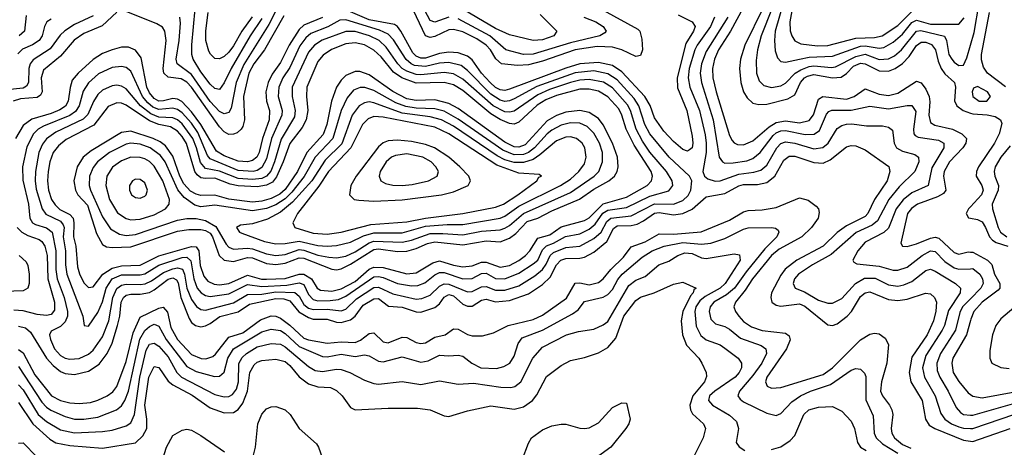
# Model space of a CAD drawing. Header units: inches. Extents: x 501365 to 657855, y 482276 to 547543.
# Tile 41 of 256: x 525935 to 530145, y 504169 to 505999. Entities that reach past the tile are written whole.
import ezdxf

# ---------------------------------------------------------------- set-up
doc = ezdxf.new("R2010")
doc.units = ezdxf.units.IN
doc.header["$MEASUREMENT"] = 0
doc.layers.add('A5520', color=7, linetype='Continuous')
doc.layers.add('A5530', color=7, linetype='Continuous')

msp = doc.modelspace()

# ---------------------------------------------------------------- linework, layer by layer
at = {"layer": 'A5520', "color": 5}
for points, elevation in [([(529256.8, 506150), (529228.3, 505990), (529230, 505950.6), (529236.1, 505930), (529250, 505908.9), (529275.3, 505895.3), (529346.9, 505886.9), (529390, 505889), (529510, 505919.8), (529590, 505922.4), (529622.8, 505930), (529690, 505974.2), (529750, 506034.3)], 2180), ([(527035.2, 506044.8), (527001, 505979), (526893.4, 505806.6), (526861.1, 505730), (526839.3, 505620.7), (526830, 505602.4), (526810, 505595.4), (526790, 505605.4), (526750, 505648.2), (526670, 505764.5), (526608.8, 505810), (526604, 505830), (526617.5, 505910), (526623.3, 505983.3), (526620.3, 506010)], 1960), ([(526970, 506004.4), (526920, 505930), (526839.4, 505790), (526810, 505728.1), (526790, 505700.5), (526770, 505704.3), (526750, 505722.5), (526710, 505776), (526677.1, 505830), (526672, 505850), (526671.4, 505891.4), (526685, 506045)], 1940), ([(528750, 506019.9), (528810.1, 505990), (528823.7, 505970), (528816.4, 505950), (528782.9, 505897.1), (528745.9, 505750), (528747.3, 505707.3), (528788.3, 505610), (528810, 505500.5), (528813.1, 505470), (528810.1, 505450), (528798.6, 505441.4), (528790, 505436.8), (528770, 505444.1), (528730, 505477.8), (528690, 505521.5), (528650, 505579.5), (528631.4, 505631.4), (528607.8, 505670), (528510, 505775.4), (528470, 505802.2), (528410, 505815.6), (528330, 505809.3), (528270, 505792.1), (528030, 505701.1), (528010, 505696.2), (527990, 505698.6), (527970, 505709.3), (527946.6, 505730), (527910.2, 505770), (527870, 505826.8), (527850, 505842.5), (527810, 505857.1), (527770, 505860), (527730, 505854.1), (527670, 505834.7), (527650, 505834.8), (527630, 505843.3), (527616.7, 505856.7), (527565.1, 505950), (527550.1, 505970.1), (527537.8, 505977.8), (527430, 505998.8), (527290, 506057.9)], 2020), ([(527770, 506009.1), (527710, 505988.8), (527690, 505995.8), (527657.2, 506057.2)], 1960), ([(528160.9, 506020.9), (528231.5, 505950), (528219.7, 505930), (528170, 505913.3), (528130, 505910.3), (528030, 505934), (527970, 505961.7), (527810, 506055)], 1940), ([(529028.7, 506050), (528974.5, 505950), (528922.7, 505870), (528905.6, 505830), (528897.2, 505790), (528899.1, 505750), (528912.8, 505690), (528970, 505503.9), (528981.9, 505481.9), (528990, 505471.5), (529004.7, 505464.7), (529030, 505462.9), (529070, 505480.1), (529139.2, 505540.8), (529170, 505558.8), (529210, 505566.1), (529270, 505557.3), (529310, 505567.1), (529328.7, 505591.3), (529350, 505659), (529369.3, 505670.7), (529470, 505658.6), (529503.2, 505670), (529550, 505703.3), (529610, 505679.9), (529650, 505674.9), (529690, 505684.7), (529770, 505735.3), (529790, 505728), (529810, 505700.9), (529824.4, 505670), (529827.2, 505647.2), (529822.3, 505590), (529830, 505559.5), (529847.4, 505547.4), (529923.2, 505530), (529963.6, 505510), (529982.7, 505490), (529980.8, 505470), (529967.8, 505450), (529910.7, 505390), (529887.6, 505350), (529884.8, 505330), (529895.2, 505270), (529884.4, 505255.6), (529859.5, 505240.5), (529773.6, 505210), (529748.4, 505191.6), (529731.5, 505170), (529703, 505043), (529710.2, 505030.2), (529730, 505028.4), (529770, 505039.5), (529830, 505064.6), (529850, 505069), (529864.4, 505064.4), (529930, 505002.2), (529950, 504995.9), (529990, 505005.7), (530000, 505004.7)], 2080), ([(529114, 506050), (529036.3, 505890), (529016.8, 505830), (529012.7, 505790), (529018.4, 505730), (529029.7, 505690), (529045, 505665), (529070, 505642.2), (529095.4, 505635.4), (529130, 505637.9), (529220.1, 505659.9), (529250, 505677.7), (529274.3, 505730), (529290, 505749.5), (529303.3, 505756.7), (529330, 505764.6), (529410, 505750), (529447, 505753), (529470, 505768.7), (529499.9, 505800.1), (529530, 505813.3), (529550, 505810.5), (529610, 505779.8), (529650, 505778.7), (529678.7, 505790), (529710, 505812.1), (529738, 505842), (529770, 505887.8), (529790, 505902.6), (529810, 505902.2), (529833.2, 505893.2), (529850.6, 505870.6), (529861.9, 505821.9), (529875, 505790), (529890, 505767.4), (529931.4, 505730), (529936.8, 505710), (529931.6, 505651.6), (529942, 505630), (529969, 505610), (530000, 505599)], 2120), ([(529152.5, 506047.5), (529105.5, 505930), (529089.1, 505870), (529084, 505824), (529085.6, 505770), (529097, 505737), (529117.2, 505717.2), (529150, 505708.6), (529190, 505716), (529210, 505726.7), (529250.6, 505770), (529275, 505785), (529310, 505798.1), (529330, 505801.2), (529406.1, 505793.9), (529423.3, 505796.7), (529510, 505841.6), (529550, 505851.3), (529610, 505829.1), (529650, 505831.7), (529675.2, 505844.8), (529704.8, 505870), (529770, 505949.5), (529787.8, 505952.2), (529889, 505929), (529898.1, 505910), (529908.1, 505850), (529920.1, 505830), (529930, 505816.8), (529950, 505802.8), (529970, 505804.1), (529984.5, 505835.5), (530000, 505890.2)], 2140), ([(529202.1, 506077.9), (529165.5, 505950), (529162.1, 505910), (529165.6, 505865.6), (529175.4, 505835.4), (529190, 505820.5), (529210, 505817.6), (529270, 505829.8), (529310, 505838.3), (529410, 505842.1), (529530, 505886.3), (529550, 505887.5), (529610, 505876.6), (529630, 505879.7), (529670, 505903.2), (529710, 505937.4), (529750, 505986.8), (529770, 505996.4), (529830, 505980), (529950, 505979.3), (529972.9, 506007.1)], 2160), ([(526250, 506015.5), (526170, 505978.6), (526128.3, 505951.7), (526107.9, 505932.1), (526065.2, 505874.8), (525992.5, 505827.5), (525980.4, 505810), (525974.3, 505790), (525972.4, 505730), (525965.1, 505714.9), (525950, 505706.5), (525880.9, 505699.1)], 1960), ([(526350, 506031.7), (526287.4, 505972.6), (526210, 505939.5), (526168.7, 505911.3), (526110, 505843.1), (526037.6, 505782.4), (526027.2, 505750), (526032, 505690), (526023.8, 505676.2), (526010, 505666.6), (525939.1, 505660.9), (525906.9, 505650)], 1980), ([(527230, 506008.8), (527150, 505974.8), (527130, 505957.5), (527087.5, 505890), (527050, 505815.1), (527014.8, 505765.2), (526997.9, 505730), (526987.8, 505690), (526990.6, 505650), (527003.1, 505610), (527001.3, 505570), (526973.6, 505490), (526958.5, 505430), (526949.1, 505410.9), (526930, 505396), (526909.3, 505390.7), (526870, 505393.2), (526810, 505416.1), (526776.3, 505436.3), (526710, 505550.7), (526670, 505604.9), (526628.8, 505648.8), (526610, 505659.4), (526590, 505662.1), (526550, 505651.4), (526530, 505650.8), (526510, 505661.1), (526490, 505685.7), (526479.5, 505710), (526455, 505835), (526430, 505868.8), (526401.1, 505881.1), (526370, 505881.3), (526330, 505870.6), (526290, 505854.8), (526250, 505829.2), (526185.7, 505770), (526160.3, 505739.7), (526150.6, 505709.4), (526142.7, 505650), (526131.1, 505628.9), (526106.9, 505613.1), (526070, 505597.9), (525987, 505573), (525950, 505546.4), (525917.7, 505490)], 2020), ([(525963.4, 506016.6), (525955.2, 505950), (525933, 505930)], 1920), ([(527065.3, 506014.7), (526981.7, 505870), (526936.8, 505810), (526915.4, 505770), (526892, 505670), (526896.6, 505570), (526890, 505542.2), (526882.9, 505530), (526865, 505515), (526850, 505508.4), (526830, 505507.6), (526810, 505518.5), (526790, 505540.2), (526670, 505709.7), (526650, 505731.5), (526625.7, 505745.7), (526570, 505752.9), (526551.5, 505770), (526548.8, 505790), (526561.4, 505910), (526555.6, 505950), (526546.4, 505966.4), (526521.8, 505981.8), (526390, 506034.2)], 1980), ([(526928.9, 506011.1), (526885.2, 505950), (526850, 505886.8), (526830, 505860.4), (526810, 505840.9), (526790, 505831.2), (526770, 505832.9), (526750.8, 505850.8), (526743.8, 505863.8), (526730.7, 505910), (526730.6, 505950.6), (526740.9, 506030)], 1920), ([(528430, 506039.8), (528578.1, 505958.1), (528587.4, 505950), (528595.3, 505915.3), (528598, 505870), (528590, 505846.3), (528570, 505842), (528510.2, 505870.2), (528470, 505881.4), (528404.8, 505884.8), (528310, 505870), (528170, 505820.9), (528110, 505805.8), (528063.5, 505803.5), (527995.1, 505810), (527971.1, 505831.1), (527948.3, 505870), (527930, 505890.2), (527890, 505917.4), (527830, 505946.5), (527790, 505956.8), (527770, 505955.7), (527710, 505927.6), (527690, 505923), (527670.2, 505930.2), (527618.6, 506038.5)], 1980), ([(528347.9, 506010), (528398.4, 505990), (528429.3, 505970), (528443.2, 505950), (528437.2, 505942.8), (528415.3, 505930), (528290, 505899.6), (528131.2, 505851.2), (528090, 505850.2), (528013.6, 505870), (527945, 505930), (527810, 506003.1)], 1960), ([(528906.1, 506010), (528889, 505970), (528832, 505890), (528822.3, 505870), (528798.1, 505790), (528793.5, 505750), (528800.6, 505710), (528841.1, 505610), (528865.8, 505505.8), (528870.9, 505470), (528870.3, 505430), (528856.1, 505350), (528862.6, 505330), (528878, 505318), (528908.1, 505308.1), (528930, 505309.4), (529010, 505337.9), (529074.2, 505345.8), (529104.5, 505355.5), (529130, 505377.1), (529172, 505450), (529190, 505469.3), (529210, 505476.3), (529249.9, 505470.1), (529330, 505445.8), (529368.4, 505451.6), (529391.4, 505470), (529430, 505533), (529450, 505546.8), (529470, 505552.2), (529493.4, 505553.4), (529555.7, 505544.3), (529624.7, 505544.7), (529650, 505539.4), (529666.4, 505526.4), (529673.7, 505470), (529684.7, 505450), (529710, 505435.8), (529762.5, 505422.5), (529778.4, 505410), (529779.4, 505390), (529762.4, 505350), (529696, 505284), (529651, 505230), (529602.2, 505137.8), (529579.9, 505120.1), (529512.1, 505087.9), (529405.2, 504994.8), (529325, 504950), (529264.8, 504910), (529248, 504890), (529242.9, 504870), (529250.2, 504850), (529290, 504835.2), (529350, 504799.5), (529390, 504786.3), (529410, 504786.5), (529450, 504805.7), (529509.2, 504870.8), (529547, 504892.9), (529593.5, 504893.5), (529650, 504865), (529690, 504858.6), (529716, 504864), (529750, 504878.4), (529810, 504925.9), (529830, 504931.4), (529850, 504923.1), (529936.1, 504870), (529958, 504850), (529956.8, 504830), (529905.8, 504754.2), (529889.4, 504690.6), (529879.4, 504670), (529810, 504561.4), (529795.1, 504510), (529803.1, 504470), (529849.1, 504390), (529874.1, 504314.1), (529891.4, 504290), (529919.6, 504270), (529950, 504256.8), (529970, 504251.3), (530000, 504250.2)], 2040), ([(528962.3, 506010), (528870, 505863.4), (528850.1, 505810.1), (528844.1, 505770), (528849.8, 505730), (528899.8, 505570), (528926.1, 505410), (528940.2, 505390), (528950, 505385.2), (528985.9, 505385.9), (529044.7, 505395.3), (529070, 505404.6), (529101.6, 505430), (529156.9, 505503.1), (529170, 505514.6), (529190, 505523), (529210, 505524.4), (529293, 505507), (529331.4, 505508.6), (529355.2, 505524.8), (529384.9, 505595.1), (529394.2, 505605.8), (529407.7, 505612.3), (529490, 505611.8), (529570, 505628.5), (529650, 505617.1), (529730, 505632.3), (529750, 505631.3), (529766.4, 505606.4), (529756.4, 505530), (529758.2, 505510), (529763.4, 505503.4), (529776.1, 505496.1), (529863.8, 505483.8), (529886, 505470), (529886.8, 505450), (529835.5, 505364.5), (529818.8, 505290), (529750, 505258.1), (529712.4, 505227.6), (529682.9, 505190), (529650, 505107.6), (529630, 505088.2), (529550, 505047.5), (529518.5, 505010), (529497.3, 504970), (529501.4, 504961.4), (529514.1, 504954.1), (529610, 504944.5), (529670, 504926.9), (529690, 504927.5), (529730, 504940.3), (529794.4, 504990), (529830.1, 505010.1), (529850, 505007.3), (529890, 504963.8), (529930, 504936.9), (529950, 504931.3), (530000, 504933.5)], 2060), ([(526070, 506000.6), (526050.8, 505989.2), (526041, 505970), (526030.8, 505930), (526018.3, 505910), (525990, 505890.9), (525947.4, 505872.5), (525927.1, 505852.9)], 1940), ([(525930, 504687), (525959.8, 504679.8), (525982, 504662), (526050.4, 504550), (526078.6, 504518.6), (526110, 504494.2), (526130, 504485.7), (526170, 504480.7), (526230, 504495.2), (526275.5, 504524.5), (526310, 504570.1), (526330, 504615.3), (526353.7, 504690), (526363.6, 504730), (526369.8, 504790), (526379.3, 504810), (526390, 504819.8), (526410, 504825), (526450, 504824), (526490, 504832.2), (526510, 504842.4), (526570, 504888.1), (526590, 504893.8), (526605.4, 504885.4), (526613.1, 504873.1), (526624.5, 504810), (526659.7, 504719.7), (526670, 504703.6), (526686.7, 504690), (526710, 504684.3), (526730, 504688.6), (526750, 504699.4), (526790.6, 504729.4), (526870, 504748.5), (526917.8, 504782.2), (527030, 504805.7), (527064.1, 504804.1), (527090, 504796.7), (527128.8, 504748.8), (527170, 504724), (527190, 504717.4), (527250, 504717.6), (527290, 504704.4), (527310, 504703.7), (527350, 504714.3), (527369, 504731), (527403.2, 504776.8), (527450, 504804.5), (527470, 504805.3), (527512.7, 504772.7), (527570, 504769.1), (527630, 504749.4), (527650, 504747.3), (527710, 504766.8), (527730, 504782.8), (527750, 504811.9), (527770, 504822.9), (527790, 504816.8), (527830, 504781.4), (527850, 504773.1), (527870, 504773.7), (527910, 504798.7), (527930, 504802.7), (527970, 504791.5), (528030, 504797.5), (528110, 504825.7), (528170, 504866.3), (528202.8, 504897.2), (528230, 504950.1), (528249.5, 504970.5), (528270, 504977.6), (528330, 504978.1), (528350, 504982.7), (528390, 505004.8), (528445.3, 505050), (528474.4, 505105.6), (528490, 505116.9), (528550, 505118.9), (528575.3, 505124.7), (528602.2, 505137.8), (528650, 505171.5), (528670, 505174.3), (528730, 505163.7), (528770, 505169.8), (528811.1, 505188.9), (528870, 505241.4), (528950, 505254.7), (529010, 505287.7), (529030, 505293.2), (529090, 505293.3), (529130, 505301.8), (529163.3, 505330), (529201.9, 505398.1), (529225.6, 505414.4), (529250, 505415.4), (529330, 505387.7), (529370, 505385.4), (529400.4, 505399.6), (529470, 505455.2), (529490, 505460.7), (529510, 505459.6), (529550, 505442), (529650.9, 505370.9), (529655.8, 505350), (529644.3, 505310), (529590.1, 505230), (529561.7, 505170), (529550, 505156.8), (529470, 505116.9), (529430, 505088.1), (529370.7, 505029.3), (529258.2, 504970), (529208.3, 504931.7), (529190, 504905.9), (529150.1, 504830), (529146.3, 504810), (529151.5, 504790), (529170, 504777.1), (529190, 504773.6), (529270, 504783), (529292.7, 504772.7), (529390, 504693.3), (529410, 504690.6), (529430, 504697.6), (529472.9, 504730), (529491.9, 504750), (529530, 504814.3), (529550, 504830.8), (529570, 504834.5), (529650, 504801.7), (529690, 504797.3), (529730, 504803.2), (529808.1, 504828.1), (529830, 504825.5), (529846.8, 504810), (529854.6, 504790), (529852.3, 504752.3), (529842.2, 504710), (529815.1, 504650), (529750, 504555.2), (529737.6, 504490), (529745, 504450), (529794.1, 504370), (529808, 504290), (529824.3, 504264.3), (529847.9, 504250), (529970, 504199.2), (530000, 504195)], 2020), ([(525930, 504588.2), (525950, 504574.1), (525999.6, 504479.6), (526072, 504390), (526109.8, 504369.8), (526150, 504360.2), (526190, 504356.3), (526238.3, 504361.7), (526270, 504370.8), (526310, 504390.1), (526333.2, 504406.8), (526350.8, 504429.2), (526390, 504537), (526420.3, 504659.7), (526450, 504726.6), (526530, 504764.8), (526548.4, 504768.4), (526567.8, 504747.8), (526581.2, 504681.2), (526609.6, 504630), (526670, 504566.1), (526710.6, 504549.4), (526731.8, 504548.2), (526761.6, 504558.4), (526772.9, 504567.1), (526830, 504640.4), (526890, 504659), (526965.2, 504714.8), (527010, 504731.4), (527030, 504730.3), (527050, 504722.1), (527090, 504691.9), (527150, 504636.6), (527170, 504628.7), (527250, 504614.6), (527310, 504620.2), (527370, 504617.8), (527392, 504628), (527430, 504656.8), (527450, 504658.7), (527490, 504620.8), (527510, 504617), (527570, 504640.9), (527590, 504639), (527630, 504618), (527650, 504613.1), (527670, 504616.6), (527710, 504640.7), (527754.8, 504650), (527790, 504676.8), (527810, 504675.3), (527850, 504652.6), (527870, 504646.3), (527913.6, 504646.4), (527961, 504659), (528024.1, 504690), (528130, 504716.4), (528170, 504734.7), (528273, 504807), (528310, 504872.1), (528330, 504873.3), (528370, 504865.1), (528410, 504874.3), (528430, 504890), (528463.2, 504930), (528517.4, 504982.6), (528550, 505026.9), (528610, 505048.8), (528670, 505083.1), (528730, 505081.7), (528848.4, 505091.6), (528970, 505141.4), (529030, 505177.2), (529050, 505182.9), (529110, 505185.6), (529170, 505194.7), (529270, 505236.6), (529306.4, 505226.4), (529341.3, 505201.3), (529350.2, 505190), (529353.9, 505173.9), (529348.7, 505150), (529321, 505110), (529279.1, 505070), (529182.9, 505017.1), (529149.9, 504990.1), (529067.8, 504890), (529037.7, 504842.3), (528995.4, 504790), (528988.5, 504770), (528995.1, 504750), (529009.6, 504730), (529030, 504708), (529064.1, 504684.1), (529110, 504668.9), (529210, 504657.5), (529225.8, 504645.8), (529229.5, 504629.5), (529214.2, 504590), (529129.7, 504470), (529123.9, 504450), (529130.7, 504430.7), (529150, 504422.1), (529190, 504424.6), (529370, 504481), (529410.5, 504509.5), (529530, 504629.2), (529570, 504653.8), (529590, 504657.9), (529610, 504654.6), (529636.1, 504636.1), (529649.5, 504609.5), (529643.1, 504530), (529619.9, 504450), (529616, 504410), (529624.4, 504390), (529654.7, 504350), (529664.3, 504330), (529667.9, 504310), (529661.7, 504250), (529664.6, 504230), (529675.9, 504210), (529710, 504180.6), (529745.8, 504165.8)], 1980), ([(530000, 505198.8), (529991.9, 505190), (529982.6, 505170), (529991.6, 505151.6), (530000, 505149.8)], 2120), ([(525925.2, 505110), (525944.6, 505090), (525970, 505075.5), (526018.4, 505058.4), (526030.2, 505050.2), (526042.1, 505030), (526052.3, 504990), (526056, 504890), (526084.1, 504790), (526083.8, 504756.2), (526070, 504737.7), (526050, 504732.9), (526010, 504737.7), (525950, 504753), (525910, 504756.1)], 2020), ([(525930, 504515.1), (526030, 504363), (526050, 504341.2), (526068.7, 504328.7), (526130, 504301.4), (526170, 504289.8), (526210, 504289.5), (526270, 504298.6), (526349.9, 504330.1), (526370, 504346.9), (526385.3, 504370), (526401.1, 504410), (526448.7, 504631.3), (526470, 504668.4), (526490, 504686.1), (526510, 504695.6), (526530, 504687.7), (526562, 504630), (526650, 504514.4), (526690, 504493), (526768.4, 504471.6), (526790, 504473.5), (526808.9, 504491.1), (526825.7, 504550), (526850, 504590.4), (526970, 504663.4), (527010, 504675.4), (527050, 504668.9), (527070, 504656.1), (527130, 504601), (527230, 504557.9), (527250, 504556.5), (527310, 504567.6), (527370, 504558.5), (527410, 504565.2), (527430, 504561.2), (527470, 504538.5), (527490, 504535.2), (527570, 504555.7), (527650, 504533.4), (527681.3, 504538.7), (527730, 504564), (527770, 504560.1), (527810, 504563.1), (527830, 504559.8), (527868.8, 504528.8), (527907.3, 504510), (527974.2, 504505.8), (528004.7, 504515.3), (528030.9, 504530), (528050, 504559.7), (528066.2, 504613.8), (528083, 504637), (528170, 504670.1), (528299, 504741), (528322.6, 504757.4), (528350, 504792.5), (528430, 504811.9), (528450, 504822.6), (528470, 504845), (528492.7, 504887.3), (528511, 504910), (528596.5, 504983.5), (528639.9, 505010), (528690.7, 505029.3), (528770, 505044.9), (528850, 505038.5), (528890, 505042.6), (528950, 505063.3), (529030, 505102.7), (529050, 505108.3), (529149.5, 505109.5), (529167, 505107), (529177.8, 505097.8), (529181.5, 505090), (529172.7, 505070), (529121.6, 505018.4), (529040.6, 504919.4), (528991.4, 504850), (528957.7, 504822.3), (528903, 504790), (528886.9, 504770), (528882.8, 504750), (528890, 504718.2), (528910, 504697.3), (528950, 504685.6), (528970, 504674.7), (529016.4, 504636.4), (529105, 504605), (529125.1, 504590), (529128.1, 504570), (529108, 504530), (529070, 504476.8), (529012.5, 504410), (529006, 504390), (529015.5, 504375.5), (529030, 504364.2), (529130, 504315.3), (529170, 504305.4), (529190, 504313.9), (529236.7, 504363.3), (529272.9, 504390), (529316.8, 504410), (529402.5, 504437.5), (529490, 504499.8), (529510, 504506.5), (529530, 504503.2), (529547.1, 504487.1), (529552.3, 504472.3), (529552.3, 504372.3), (529584.5, 504304.5), (529588.8, 504230), (529597.6, 504210), (529624.3, 504184.4), (529690, 504143.7)], 1960), ([(525930, 504436.4), (525950, 504415.3), (526013.6, 504310), (526050, 504280.1), (526110, 504243.5), (526170, 504231.7), (526290, 504236.7), (526330, 504243.3), (526390, 504261), (526410, 504274.5), (526426.6, 504310), (526448.4, 504470), (526475.4, 504584.6), (526490, 504610.1), (526510, 504614.3), (526530, 504602.3), (526570, 504556.7), (526607.1, 504490), (526627.7, 504470), (526770, 504395.4), (526810, 504385.5), (526830, 504387.3), (526844.6, 504395.4), (526862, 504418), (526870.6, 504450), (526872.6, 504527.4), (526887, 504553), (526905, 504570), (526950, 504599.1), (527010, 504613.6), (527050, 504610.1), (527070, 504599.6), (527170, 504515.6), (527198.5, 504498.5), (527230, 504493.5), (527290, 504503.8), (527310, 504502.2), (527346.4, 504490), (527410, 504456.6), (527450, 504442.2), (527470, 504439.6), (527570, 504450.7), (527650, 504437.5), (527730, 504453.3), (527810, 504438.8), (527875.9, 504444.1), (527992.9, 504427.1), (528034.6, 504425.4), (528052.1, 504430), (528077.6, 504450), (528129.3, 504550.7), (528170, 504597.3), (528273.1, 504650), (528325, 504665), (528390, 504675.1), (528430, 504692.7), (528450, 504707.5), (528539, 504861), (528570, 504883.7), (528610, 504899.6), (528668.3, 504950), (528710, 504965.2), (528749.4, 504990.6), (528779, 505001), (528810, 504998.3), (528850, 504979.3), (528870, 504977.5), (528990, 504997.7), (529013, 504993), (529015.9, 504970), (528951.9, 504870), (528929.7, 504850), (528866.1, 504814), (528843.9, 504796.1), (528826.1, 504770), (528822.2, 504750), (528828, 504688), (528847.4, 504647.4), (528870, 504629.7), (528930, 504607.1), (528950, 504594.1), (529007.4, 504550), (529021.4, 504530), (529021.1, 504510), (529011.7, 504490), (528994.3, 504470), (528907.5, 504410), (528885.1, 504390), (528880.1, 504370), (528897.6, 504350), (528970, 504306.4), (528999.3, 504279.3), (529008.8, 504250), (528999, 504190), (529011.7, 504171.7), (529036, 504156)], 1940), ([(525933.4, 504990), (525962.4, 504962.4), (525970, 504947.1), (525975.6, 504910), (525976.3, 504870), (525970.4, 504849.6), (525950, 504839.1), (525870, 504835.6)], 1980), ([(525930, 504360.7), (525991.9, 504270), (526064.1, 504204.1), (526090, 504188.9), (526150, 504177.1), (526290, 504165.8), (526430, 504188.8), (526462.3, 504217.7), (526478.3, 504250), (526479.6, 504290), (526470.8, 504350), (526487, 504470), (526510, 504514.8), (526530, 504510.9), (526570, 504451.8), (526590, 504436.4), (526672.4, 504392.4), (526750, 504338.8), (526810, 504316.1), (526850, 504318.4), (526870, 504330.9), (526890, 504357.7), (526909.5, 504410), (526919.4, 504490), (526937.7, 504522.3), (526950, 504533.2), (526970, 504541.4), (527030, 504546), (527070, 504536.7), (527090, 504519.9), (527130.9, 504470.9), (527170, 504441.1), (527210, 504428.3), (527264.6, 504424.6), (527290, 504412), (527313.7, 504390), (527350, 504339.2), (527370, 504329.4), (527510, 504336.4), (527636.5, 504336.5), (527690.1, 504330.1), (527750, 504303.8), (527770, 504301.6), (527850, 504326), (527950, 504346.4), (528050, 504332.1), (528090, 504342.8), (528128.3, 504370), (528146, 504394), (528188, 504472), (528250, 504519.8), (528290, 504540.1), (528350, 504553.1), (528410, 504574.1), (528450, 504596.8), (528484.4, 504635.6), (528518.8, 504730), (528570, 504797.5), (528590, 504811.2), (528648.6, 504830), (528730, 504867.1), (528770, 504875.3), (528827, 504850), (528817.6, 504842.4), (528814.9, 504830), (528802.9, 504817.1), (528770.3, 504750), (528763.2, 504710), (528769.3, 504650), (528786.6, 504606.6), (528839.5, 504550), (528852.1, 504530), (528870.1, 504490), (528871.8, 504471.8), (528862.7, 504450), (528813.5, 504390), (528801.1, 504350), (528802.9, 504330), (528812.2, 504312.2), (528858.3, 504270), (528868, 504250), (528857.5, 504210), (528818, 504130)], 1920), ([(530000, 504804.2), (529966.4, 504770), (529954.3, 504745.7), (529936.6, 504670), (529872.7, 504570), (529857.2, 504530), (529858.1, 504498.1), (529868.8, 504470), (529904.6, 504410), (529939.4, 504339.4), (529957.8, 504317.8), (529970, 504309.4), (530000, 504307.1)], 2060), ([(530000, 504711.6), (529983.3, 504650), (529925.1, 504550), (529920.9, 504530), (529926.6, 504490), (529950, 504450.6), (529990, 504402.7), (530000, 504395.1)], 2080), ([(528084.3, 504115.7), (528110, 504187.1), (528124.2, 504210), (528170, 504244.4), (528210, 504261), (528250, 504267.8), (528270, 504267.8), (528330, 504251.7), (528350, 504249.4), (528370, 504253.2), (528410, 504274.2), (528470, 504340.2), (528510, 504359.6), (528530, 504358), (528545.1, 504290), (528539.6, 504270), (528527.3, 504250), (528463.1, 504170), (528379.9, 504110)], 1880), ([(526930, 504119.1), (526943.3, 504170), (526953.6, 504270), (526970, 504310.9), (526990, 504334.6), (527010, 504342.7), (527030, 504343.2), (527070.2, 504330), (527091.6, 504310), (527130.2, 504250), (527204.4, 504184.4), (527213.3, 504170), (527249, 504069)], 1880), ([(529150, 504159.3), (529190, 504171.2), (529230, 504197.9), (529250, 504219.8), (529288.2, 504310), (529309.8, 504330), (529350, 504341), (529410, 504343.5), (529450, 504323.6), (529490, 504281.3), (529504, 504250), (529517.8, 504190), (529530.1, 504170), (529555, 504155)], 1940), ([(526530, 504065.5), (526562.9, 504170), (526590, 504219.7), (526630, 504242.3), (526650, 504246.2), (526670, 504242.1), (526710, 504219.9), (526810.9, 504150)], 1880), ([(525930, 504186.8), (525950, 504188.3), (526008.1, 504128.1)], 1880)]:
    msp.add_lwpolyline(points, dxfattribs=dict(at, elevation=elevation))
for points, elevation in [([(527330, 505998), (527303.7, 505996.3), (527252.2, 505967.8), (527180.5, 505939.5), (527158.4, 505921.6), (527133.2, 505886.8), (527090, 505794.4), (527060.8, 505750), (527043.3, 505710), (527041, 505670), (527057.9, 505610), (527056.4, 505590), (527011.9, 505490), (526990, 505403.2), (526970, 505367), (526950, 505353.8), (526933.4, 505350), (526870, 505353.5), (526750, 505403.1), (526738.5, 505418.5), (526696.4, 505516.4), (526670, 505555.5), (526630, 505600.5), (526610, 505614.4), (526590, 505619.9), (526530, 505614.9), (526505.1, 505625.1), (526482.8, 505642.8), (526460.9, 505670), (526410, 505779), (526390, 505794.6), (526370, 505799.1), (526330, 505794.2), (526272.5, 505767.5), (526230, 505729), (526206.3, 505693.7), (526189.3, 505630), (526174.4, 505605.6), (526150, 505589.1), (526036.7, 505543.3), (526014.4, 505530), (525993.8, 505510), (525965.2, 505454.8), (525947.7, 505370), (525948.3, 505311.7), (525973.2, 505210), (525978.4, 505150), (525990.1, 505130.1), (526002.2, 505122.2), (526050, 505108.8), (526074.2, 505090), (526089.4, 505010), (526090.2, 504930), (526095.3, 504890), (526125, 504810), (526139.9, 504750), (526139.8, 504730), (526130, 504705.6), (526110, 504686.7), (526070, 504665.6), (526063, 504650), (526066.5, 504630), (526084, 504590), (526110, 504562), (526130, 504550.5), (526150, 504545.9), (526190, 504549.4), (526230, 504568.2), (526250, 504584.9), (526290, 504641.5), (526316.3, 504710), (526333.4, 504810), (526350.7, 504849.3), (526370, 504863.4), (526390, 504867.8), (526450, 504865.5), (526471.1, 504868.9), (526498.8, 504881.2), (526550, 504917.2), (526590, 504932.4), (526610, 504937.7), (526631.4, 504931.4), (526640.5, 504910), (526650.4, 504850), (526670, 504801.2), (526691.6, 504771.6), (526710, 504758.8), (526730, 504755.9), (526850, 504787.5), (526910, 504823.7), (526970, 504825.1), (527030, 504834.2), (527112, 504832), (527130, 504816.4), (527150, 504779.9), (527170, 504765.3), (527190, 504758.8), (527250, 504759.9), (527310, 504752.8), (527330, 504760.4), (527375.5, 504804.5), (527450, 504853), (527470, 504855), (527530, 504825.7), (527630, 504803.7), (527654, 504806), (527690, 504820.7), (527730, 504859), (527750, 504869.3), (527770, 504867.2), (527850, 504834.3), (527870, 504835.9), (527910, 504856.5), (527930, 504857.7), (527970, 504841), (528010, 504841.6), (528070, 504860.8), (528137.5, 504902.5), (528170, 504930.7), (528186.5, 504953.5), (528203.7, 504990), (528217.8, 505002.2), (528270, 505023.5), (528330, 505030.3), (528390, 505062.1), (528421.8, 505090), (528445.1, 505134.9), (528462.9, 505150), (528550, 505159.1), (528650, 505211.5), (528730, 505209.6), (528770, 505225.9), (528793, 505247), (528805, 505270), (528809, 505310), (528799.3, 505330), (528711.6, 505410), (528630, 505509.9), (528607.8, 505550), (528583.1, 505630), (528562.3, 505662.3), (528490, 505741.5), (528450, 505767.5), (528390, 505780.2), (528310, 505771.3), (528146.9, 505713.1), (528050, 505660.6), (528030, 505651.7), (528010, 505649.3), (527990, 505654.1), (527950, 505680.4), (527850, 505782.1), (527822.5, 505802.5), (527770, 505815.6), (527730, 505812.5), (527670, 505798.1), (527623.4, 505803.3), (527608.6, 505810), (527588.2, 505828.2), (527533.3, 505913.3), (527510, 505937.4), (527474.1, 505954.1)], 2040), ([(527330, 505948.4), (527228.6, 505911.4), (527195.1, 505890), (527170, 505860.4), (527100.8, 505710), (527099.9, 505670), (527113.6, 505610), (527110, 505583.7), (527052.9, 505487.1), (527024.7, 505390), (527008.6, 505351.4), (526990.9, 505329.1), (526970, 505319.1), (526930, 505314.8), (526870, 505319.7), (526790, 505350.5), (526730, 505362.5), (526707.7, 505387.7), (526691.2, 505450), (526675.2, 505490), (526630, 505553.1), (526610, 505569.7), (526590, 505578.6), (526530, 505582.3), (526496.2, 505596.2), (526451.7, 505630), (526390, 505703), (526370, 505715.1), (526350, 505718.9), (526330, 505716.2), (526290, 505697.4), (526270, 505679.2), (526250.5, 505649.5), (526226.1, 505593.9), (526206.5, 505573.5), (526090, 505517.9), (526050.5, 505489.5), (526033.1, 505466.9), (526017.1, 505430), (526002.3, 505350), (526001.3, 505310), (526006.4, 505273.6), (526031.7, 505190), (526047, 505167), (526110, 505136.8), (526121.7, 505121.7), (526124.9, 505110), (526121.8, 505070), (526131, 505010), (526130.7, 504950), (526136.2, 504910), (526205.8, 504730), (526210.5, 504690.5), (526230, 504687.2), (526270, 504745.5), (526288.7, 504791.3), (526305.3, 504850), (526330.7, 504890), (526370, 504907), (526450, 504907.3), (526470, 504912), (526530.8, 504949.2), (526630, 504981.3), (526650, 504982.9), (526666.5, 504966.5), (526679.3, 504890), (526694.6, 504850), (526710.6, 504830), (526730, 504818.3), (526750, 504814.3), (526830, 504825.8), (526910, 504865.5), (526970, 504856.8), (527077.2, 504862.8), (527130, 504872.6), (527150, 504866.1), (527170, 504823.4), (527190, 504802.3), (527210, 504796.3), (527262.9, 504797.1), (527298.5, 504801.5), (527330, 504815.5), (527450, 504898.4), (527470, 504899.9), (527490, 504895.3), (527550, 504870), (527610, 504859.8), (527637.8, 504862.2), (527667.3, 504872.7), (527710, 504907.7), (527730, 504917.5), (527750, 504916.8), (527830, 504890.6), (527870, 504892), (527910, 504913.4), (527930, 504914.2), (527970, 504891.9), (528010, 504889.6), (528070, 504914.1), (528130, 504954.1), (528150, 504970.5), (528170, 505013.7), (528188, 505032), (528217.6, 505042.4), (528268.2, 505071.8), (528330, 505082.6), (528370, 505102.7), (528395.7, 505124.3), (528428.7, 505171.3), (528450, 505184.6), (528530, 505195.1), (528630, 505243.1), (528710, 505266.9), (528727.1, 505290), (528725.4, 505310), (528700.8, 505350), (528630, 505432.7), (528598.7, 505478.7), (528570.8, 505530), (528547.3, 505610), (528534.4, 505634.4), (528470, 505706.7), (528431, 505731), (528370, 505742.6), (528330, 505739.8), (528290, 505730.3), (528200.3, 505699.7), (528150, 505677.4), (528050, 505608), (528030, 505602.9), (528010, 505604.7), (527960.2, 505630), (527830, 505744.9), (527790, 505766.9), (527750, 505772.7), (527650, 505762.5), (527630, 505764.5), (527590, 505778.8), (527570.5, 505790.5), (527551.8, 505810), (527501.9, 505881.9), (527471.8, 505910), (527430.5, 505930.5), (527370, 505947.7)], 2060), ([(527370, 505900.1), (527330, 505895.8), (527268.2, 505871.8), (527232.3, 505847.7), (527210, 505820.2), (527163.5, 505710), (527161.5, 505670), (527167.7, 505610), (527160.6, 505570), (527142.7, 505537.3), (527090.2, 505469.8), (527062.4, 505390), (527033.8, 505326.2), (527015.7, 505304.3), (526990, 505290.5), (526950, 505284), (526870, 505288.1), (526835.7, 505295.7), (526770, 505320.6), (526730, 505318.8), (526710, 505322.4), (526694.4, 505334.4), (526683.8, 505350), (526648.5, 505468.5), (526630, 505499.5), (526610, 505522), (526580.3, 505540.3), (526530, 505550.8), (526490, 505566), (526390, 505632.7), (526370, 505641.3), (526350, 505643), (526313.1, 505626.9), (526252.2, 505547.8), (526133.6, 505486.4), (526100.8, 505459.2), (526079.1, 505430), (526064.3, 505390), (526057.4, 505350), (526054.9, 505310), (526058.9, 505270), (526071.8, 505230), (526086.3, 505206.2), (526107, 505187), (526150, 505165.2), (526163.8, 505150), (526167.4, 505130), (526166, 505070), (526175.8, 505030), (526182, 504942), (526191.1, 504911.1), (526210, 504873.1), (526230, 504852.8), (526250, 504855.8), (526291.2, 504910), (526330, 504935.8), (526370, 504945.5), (526450, 504949.2), (526530, 504989.2), (526670, 505028), (526690, 505026.8), (526701.6, 505010), (526706.6, 504946.6), (526721.9, 504901.9), (526740, 504880), (526767, 504867), (526790, 504864.7), (526830, 504870.7), (526910, 504905.5), (526969.1, 504889.1), (526990, 504888.2), (527070, 504891.3), (527130, 504910.4), (527150, 504910.6), (527183, 504890), (527207.2, 504850), (527221.2, 504841.2), (527270, 504837.5), (527310, 504848), (527370, 504879.2), (527430, 504931), (527450, 504940.3), (527490, 504939.1), (527590, 504910.8), (527630, 504916.4), (527701, 504959), (527730, 504966.9), (527790, 504948), (527830, 504941.6), (527870, 504945.9), (527910, 504960.8), (527930, 504962.1), (527990, 504939.8), (528030, 504947.7), (528070, 504968.6), (528098.3, 504990), (528116.5, 505010), (528150, 505063.6), (528201.2, 505078.8), (528250, 505112.3), (528350, 505139.6), (528370, 505151.8), (528430, 505211.2), (528530, 505239.6), (528617.5, 505290), (528637, 505310), (528640.9, 505330), (528635.1, 505350), (528562.6, 505462.6), (528528.7, 505530), (528510.2, 505590), (528496.9, 505616.9), (528450, 505668.5), (528410, 505692.6), (528370, 505702.3), (528330, 505701.4), (528230, 505674.9), (528184.5, 505655.5), (528147.1, 505632.9), (528070, 505560.1), (528050, 505552.2), (528030, 505554.1), (527990, 505571.8), (527950, 505596.6), (527830, 505696.4), (527790, 505720.7), (527750, 505730.4), (527630, 505726.8), (527569.6, 505749.6), (527534.1, 505774.1), (527480.4, 505840.4), (527450, 505869), (527410, 505891.5)], 2080), ([(527370, 505776.9), (527330, 505760.3), (527310, 505740.4), (527290.5, 505709.5), (527268.6, 505650), (527248.4, 505550), (527232.8, 505507.2), (527162.3, 505430), (527123.4, 505350), (527070, 505272), (527047.7, 505252.3), (527010, 505234), (526970, 505222.5), (526930, 505218.6), (526830, 505231.1), (526770, 505248.2), (526710, 505246.2), (526690, 505251.9), (526665.7, 505265.7), (526636.6, 505296.6), (526619.7, 505330), (526590, 505415.5), (526559.1, 505459.1), (526536.1, 505476.1), (526505.4, 505490), (526410, 505521.4), (526370, 505515.8), (526241.6, 505438.4), (526207.4, 505410), (526180.7, 505370), (526167, 505310), (526173.8, 505270), (526184.4, 505250), (526225, 505205), (526264.1, 505084.1), (526290, 505037.5), (526306.7, 505026.7), (526330, 505023.5), (526410, 505026.8), (526610, 505094), (526659, 505101), (526710, 505101), (526730, 505097), (526750, 505084.8), (526759.3, 505070), (526787.8, 504990), (526810, 504969.8), (526850, 504964.5), (526910, 504981.8), (526930, 504979.3), (526990, 504955.3), (527030, 504951.9), (527070, 504957), (527130, 504980.6), (527150, 504978.9), (527270, 504930.9), (527290, 504928.5), (527310, 504933.2), (527350, 504952.5), (527450, 505015.4), (527470, 505017.9), (527550, 505007.6), (527590, 505007.8), (527630, 505019.2), (527678.2, 505041.8), (527710, 505048.8), (527830, 505035.1), (527930, 505052.5), (527990, 505048.4), (528030, 505063.4), (528056.3, 505083.7), (528104.5, 505135.5), (528150.6, 505149.4), (528210, 505181.2), (528329.1, 505230.9), (528390, 505273.5), (528454.7, 505310), (528477.7, 505330), (528489.5, 505350), (528494.3, 505370), (528491.1, 505410), (528469.4, 505470), (528430, 505549.4), (528410, 505576.5), (528370, 505602.1), (528330, 505610.5), (528270, 505603.8), (528230, 505589.2), (528190, 505565.6), (528096.2, 505463.8), (528070, 505453), (528050, 505454.2), (528010, 505475), (527810, 505618.2), (527770, 505640.7), (527710, 505655.7), (527630, 505653.1), (527590, 505660.3), (527530, 505692.2), (527430, 505762.4), (527390, 505776.9)], 2120), ([(527410.9, 505709.1), (527391, 505709), (527363.2, 505696.8), (527334.9, 505665.1), (527309.7, 505610.3), (527273.5, 505490), (527198.5, 505410), (527152.1, 505327.9), (527098.9, 505261.1), (527070, 505232.5), (527030, 505207), (526990, 505191.3), (526930, 505180.6), (526770, 505204.6), (526710, 505198.7), (526684.6, 505204.6), (526638.1, 505238.1), (526611.2, 505271.2), (526557, 505390), (526537.5, 505417.5), (526493.3, 505450), (526450, 505466.1), (526410.1, 505469.9), (526390, 505466.2), (526318.9, 505430), (526267.7, 505390), (526250, 505366.6), (526233.9, 505330), (526232.1, 505290), (526238.1, 505270), (526290, 505155), (526324.2, 505104.2), (526361.4, 505081.4), (526390, 505075.8), (526430, 505079.3), (526610, 505141.4), (526650, 505148.4), (526690, 505148.9), (526730, 505139), (526774.2, 505114.2), (526818.5, 505038.5), (526830, 505025.8), (526850, 505016.5), (526910, 505021.5), (526930, 505018.5), (526990, 504996.4), (527030, 504990.5), (527070, 504994.9), (527130, 505015.3), (527150, 505012.9), (527210, 504991.8), (527256.8, 504983.2), (527290, 504980.2), (527330, 504987), (527370, 505005.4), (527430, 505044.6), (527450, 505051.6), (527570, 505047.5), (527610, 505055.7), (527690, 505083.5), (527744.7, 505084.7), (527830, 505078.2), (527910, 505093.6), (527990, 505099.9), (528010, 505106.9), (528030, 505118.5), (528090, 505169.6), (528290, 505259), (528391.2, 505330), (528411.1, 505350), (528427.5, 505390), (528426.7, 505430), (528414.1, 505470), (528390, 505512.8), (528361.9, 505541.9), (528330, 505556.3), (528290, 505557.9), (528250, 505547.6), (528210, 505526.1), (528190, 505509.9), (528135.8, 505450), (528110, 505431), (528090, 505422.6), (528050, 505420.4), (528001, 505441), (527810, 505573.7), (527750, 505606.9), (527710, 505618), (527630, 505620.4), (527586.8, 505626.8), (527543.5, 505643.5), (527450, 505696.4)], 2140), ([(527430, 505646.8), (527410, 505643), (527387.3, 505630), (527356.3, 505590), (527312, 505468), (527241.9, 505398.1), (527183.7, 505310), (527102.4, 505217.6), (527050, 505174.7), (526995.1, 505144.9), (526930, 505125.6), (526879.7, 505120.3), (526862.3, 505110), (526874.9, 505090), (526885.5, 505085.5), (526981.3, 505050), (527030, 505040.2), (527070, 505040.7), (527130, 505051.3), (527210, 505033.2), (527250, 505030), (527290, 505033), (527350, 505046.9), (527405.9, 505074.1), (527450, 505087.2), (527570, 505087.6), (527670, 505115.2), (527763.1, 505123.1), (527830, 505123.1), (527990, 505149.3), (528010, 505158.6), (528070, 505201.4), (528247.6, 505290), (528290, 505317.2), (528326.6, 505350), (528350, 505382.3), (528357.6, 505410), (528351.9, 505450), (528339.6, 505470), (528316.2, 505490), (528290, 505497.7), (528270, 505496.3), (528230, 505480.1), (528159.7, 505420.3), (528130, 505400.9), (528090, 505388), (528050, 505388.5), (528010, 505399.7), (527976.6, 505416.6), (527790, 505543.1), (527738.3, 505570), (527690, 505583), (527570, 505598.3), (527450, 505643.6)], 2160), ([(527450, 505584.5), (527425.5, 505574.5), (527400.3, 505550), (527351.4, 505450), (527255.9, 505350), (527214.1, 505285.9), (527123.6, 505170), (527103.2, 505130), (527112.3, 505110), (527190, 505085.1), (527250, 505081.7), (527310, 505089.3), (527437.1, 505122.9), (527590, 505133.6), (527670, 505149.5), (527830.2, 505169.8), (527970, 505196.1), (528004.2, 505210), (528064.4, 505250), (528146, 505310), (528155.3, 505324.7), (528166.6, 505330), (528156.1, 505336.1), (528070, 505342.7), (527976, 505376), (527770.5, 505510.5), (527710, 505539.3), (527490, 505582.5)], 2180), ([(527550, 505483.9), (527510, 505479.9), (527490, 505471.3), (527470, 505454.5), (527373.8, 505330), (527351.6, 505290), (527346.1, 505250), (527366, 505230), (527386, 505226), (527450, 505223.1), (527570, 505228), (527738.7, 505250), (527790, 505262.5), (527852.3, 505290), (527863, 505310), (527854.9, 505330), (527817.3, 505370), (527769.5, 505410), (527708.7, 505450), (527670, 505465.4), (527610, 505478)], 2220), ([(527590, 505424.4), (527542.4, 505417.6), (527525.5, 505410), (527502.1, 505390), (527476.6, 505350), (527472.4, 505330), (527479.2, 505310), (527498.6, 505298.6), (527531, 505291), (527570, 505289.7), (527613.6, 505293.6), (527682.6, 505310), (527720.3, 505330), (527725.2, 505350), (527715.2, 505370), (527693.9, 505390), (527659.3, 505410)], 2240), ([(526410, 505410.3), (526370, 505395.6), (526332.7, 505367.3), (526308.5, 505330), (526303.2, 505290), (526318.8, 505230), (526353.1, 505173.1), (526390, 505148.1), (526410, 505143), (526450, 505144.8), (526510, 505163.8), (526558.5, 505190), (526574.3, 505210), (526575.4, 505230), (526546.6, 505310), (526510, 505372.4), (526490, 505391.7), (526470, 505402.9), (526450, 505409.6)], 2160), ([(526430, 505317.1), (526417, 505310), (526404.7, 505290), (526404.3, 505270), (526413.1, 505250), (526430, 505238.2), (526450, 505235), (526470, 505243.5), (526476.5, 505250), (526481.5, 505270), (526470, 505300.4), (526450, 505315)], 2180)]:
    msp.add_lwpolyline(points, close=True, dxfattribs=dict(at, elevation=elevation))
at = {"layer": 'A5530', "color": 5}
for points, elevation in [([(530000, 505890.2), (530015.4, 505944.6), (530037.4, 506070)], 2140), ([(530150, 505712.1), (530073.2, 505770), (530055.4, 505795.4), (530046.8, 505826.8), (530046.8, 505850), (530081.2, 506030)], 2120), ([(530000, 505599), (530010, 505595.4), (530072.4, 505592.4), (530105.3, 505585.3), (530128.9, 505570), (530134.8, 505554.8), (530122.9, 505510), (530103.3, 505470), (530034.2, 505370), (530025.9, 505350), (530024.8, 505330), (530048.4, 505290), (530054.4, 505270), (530047, 505250), (530000, 505198.8)], 2120), ([(530170, 505459.1), (530130, 505410.9), (530105.9, 505370), (530101.3, 505350), (530104, 505330), (530119.9, 505290), (530118.7, 505270), (530093.7, 505210), (530094.6, 505190), (530118.5, 505110), (530129.4, 505090), (530156, 505070)], 2140), ([(530000, 505149.8), (530030, 505143.5), (530050, 505133.4), (530064.8, 505110), (530081, 505070), (530094.9, 505054.9), (530110, 505045.2), (530160.6, 505030)], 2120), ([(530000, 505004.7), (530010, 505003.7), (530073.6, 504970), (530091.2, 504951.2), (530103.5, 504910), (530125.5, 504870), (530126.3, 504850), (530119, 504841), (530050, 504790.5), (530015.1, 504750), (530001.8, 504718.2), (530000, 504711.6)], 2080), ([(530000, 504933.5), (530010, 504933.9), (530039.8, 504910), (530052, 504890), (530054.6, 504870), (530045.1, 504850), (530000, 504804.2)], 2060), ([(530222.6, 504797.4), (530130, 504719.5), (530108.1, 504690), (530094.1, 504650), (530083.5, 504583.5), (530083.1, 504550), (530092.3, 504530), (530130, 504510.5), (530166, 504506)], 2120), ([(530000, 504395.1), (530010, 504387.6), (530050, 504381.3), (530190, 504406.9)], 2080), ([(530000, 504307.1), (530010, 504306.4), (530210, 504364.5)], 2060), ([(530000, 504250.2), (530010, 504249.8), (530190, 504310.8)], 2040), ([(530000, 504195), (530010, 504193.5), (530170, 504249.5)], 2020)]:
    msp.add_lwpolyline(points, dxfattribs=dict(at, elevation=elevation))
at = {"layer": 'A5530', "color": 5, "elevation": 2140}
msp.add_lwpolyline([(530030, 505713.3), (530013.9, 505706.1), (530007, 505690), (530011.1, 505670), (530038, 505650), (530070, 505649.7), (530086, 505670), (530072.6, 505690)], close=True, dxfattribs=at)

doc.saveas('drawing.dxf')
